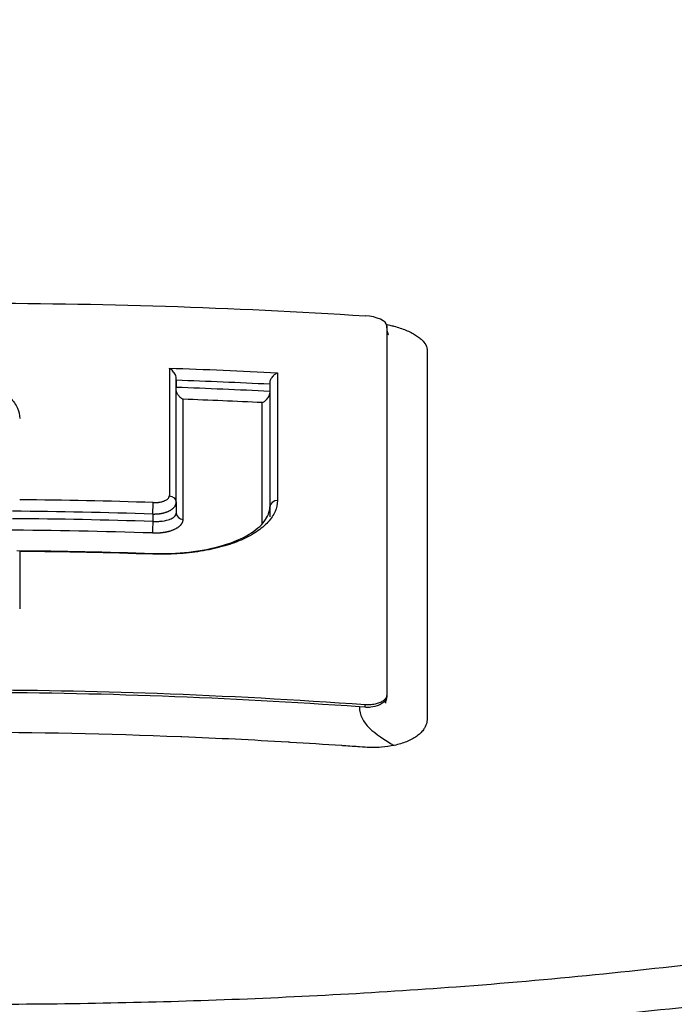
# Model space of a CAD drawing. Header units: millimetres. Extents: x 0 to 4378, y 0 to 2376.
# Tile 167 of 256: x 778 to 787, y 2202 to 2215. Entities that reach past the tile are written whole.
import ezdxf

# ---------------------------------------------------------------- set-up
doc = ezdxf.new("R2010")
doc.units = ezdxf.units.MM
doc.header["$LTSCALE"] = 0.2

# ---------------------------------------------------------------- blocks, each defined once
blk = doc.blocks.new('A$C67cfe5fe')
for p, q in [((5.858, 44.79), (5.858, 44.818)), ((5.858, 44.818), (5.858, 44.79)), ((2.928, 42.363), (2.928, 44.092)), ((2.928, 44.057), (2.928, 43.959)), ((4.23, 44.027), (4.23, 42.299)), ((4.23, 44.003), (4.23, 43.904)), ((2.928, 42.363), (2.928, 43.925)), ((4.23, 43.879), (4.23, 42.159)), ((0.93, 42.394), (0.93, 42.394)), ((1.922, 42.376), (1.922, 42.376)), ((2.928, 42.363), (2.928, 42.209)), ((2.602, 42.198), (2.602, 42.094)), ((4.23, 42.299), (4.23, 42.299)), ((0.93, 39.707), (0.93, 39.707)), ((1.922, 39.688), (1.922, 39.688)), ((5.858, 39.679), (5.858, 39.653)), ((5.558, 39.509), (5.477, 39.515)), ((5.558, 39.509), (5.558, 39.543)), ((0.93, 39.152), (0.93, 39.152)), ((1.922, 39.133), (1.922, 39.133))]:
    blk.add_line(p, q)
for radius, start, end in [(86.413, 313.06048, 226.93952), (59, 311.98884, 228.01116), (57.092, 313.6982, 226.3018)]:
    blk.add_arc((0, 0), radius, start, end)
for centre, major_axis, ratio, start_param, end_param in [((5.558, 44.837), (0.3, -0.023), 0.395367, 0.0298, 1.600593), ((2.849, -29.467), (-0.016, 81.06), 0.000069, 0.429761, 0.479504), ((-0.026, -30.081), (80.099, -0.001), 0.92824, 1.516333, 1.535131), ((4.356, -29.17), (0.02, -80.689), 0.000072, 3.571971, 3.621898), ((-0.026, -30.05), (79.932, -0.003), 0.927771, 1.517557, 1.533867), ((-0.027, -29.994), (79.789, -0.002), 0.92749, 1.517446, 1.533785), ((-0.027, -29.973), (79.623, -0.001), 0.927139, 1.518638, 1.532479), ((3.005, -29.435), (0.019, 80.621), 0.000055, 5.804404, 5.851627), ((4.103, -29.216), (-0.022, -80.346), 0.000056, 2.662169, 2.709604), ((-0.007, -27.844), (75.665, -0.003), 0.928354, 1.536274, 1.560828), ((2.603, 42.269), (-0.0032, -0.0999), 0.012856, 0.785362, 2.659767), ((-0.006, -27.79), (75.475, -0.002), 0.92785, 1.536257, 1.562148), ((-0.007, -27.699), (-75.297, 0.002), 0.927458, 4.677763, 4.703714), ((-0.006, -27.638), (-75.101, 0.002), 0.926936, 4.677744, 4.705038), ((0.759, -30.499), (0.008, -82.251), 0.000051, 3.641641, 3.661615), ((-0.009, -27.095), (-74.104, 0.002), 0.928107, 4.677143, 4.702178)]:
    blk.add_ellipse(centre, major_axis=major_axis, ratio=ratio, start_param=start_param, end_param=end_param)
for points, knots in [([(20.581, 48.807), (21.167, 48.62), (21.725, 48.423), (22.772, 48.017), (23.264, 47.806), (24.638, 47.156), (25.419, 46.697), (26.472, 45.906), (26.828, 45.581), (27.191, 45.163), (27.262, 45.074), (27.361, 44.942), (27.394, 44.897), (27.576, 44.633), (27.694, 44.413), (27.831, 44.077), (27.872, 43.956), (27.936, 43.704), (27.959, 43.574), (27.985, 43.309), (27.987, 43.172), (27.97, 42.895), (27.95, 42.756), (27.889, 42.479), (27.847, 42.341), (27.58, 41.642), (27.185, 41.094), (26.486, 40.439), (26.342, 40.314), (25.869, 39.933), (25.508, 39.681), (24.707, 39.187), (24.265, 38.946), (23.549, 38.597), (23.304, 38.484), (22.797, 38.262), (22.535, 38.154), (21.999, 37.942), (21.72, 37.837), (21.147, 37.632), (20.844, 37.529), (20.405, 37.387), (20.262, 37.341), (17.851, 36.595), (15.19, 36.024), (11.896, 35.561), (11.527, 35.512), (10.501, 35.385), (9.837, 35.312), (8.16, 35.149), (7.133, 35.069), (5.569, 34.976), (5.045, 34.95), (3.992, 34.906), (3.464, 34.888), (2.933, 34.874)], [0.00002, 0.00002, 0.00002, 0.00002, 0.259158, 0.259158, 0.518708, 0.518708, 1.038075, 1.038075, 1.384705, 1.384705, 1.477831, 1.477831, 1.526561, 1.526561, 1.759973, 1.759973, 1.890971, 1.890971, 2.029156, 2.029156, 2.171186, 2.171186, 2.316283, 2.316283, 2.460898, 2.460898, 3.049329, 3.049329, 3.189055, 3.189055, 3.478614, 3.478614, 3.769885, 3.769885, 3.913253, 3.913253, 4.056001, 4.056001, 4.19686, 4.19686, 4.341119, 4.341119, 4.411312, 4.411312, 5.498875, 5.498875, 5.634552, 5.634552, 5.872375, 5.872375, 6.229939, 6.229939, 6.408513, 6.408513, 6.587137, 6.587137, 6.587137, 6.587137]), ([(-0.009, 35.377), (1.128, 35.377), (2.276, 35.396), (4.534, 35.474), (5.688, 35.536), (8.127, 35.718), (9.404, 35.845), (13.452, 36.362), (16.034, 36.871), (20.77, 38.22), (22.793, 39.078), (25.516, 40.895), (26.47, 41.942), (26.709, 43.614), (26.63, 44.11), (26.035, 45.347), (25.328, 46.071), (22.925, 47.663), (21.315, 48.291), (20.252, 48.666)], [-3.557548, -3.557548, -3.557548, -3.557548, -3.349945, -3.349945, -3.131371, -3.131371, -2.88131, -2.88131, -2.314192, -2.314192, -1.681115, -1.681115, -1.111984, -1.111984, -0.864569, -0.864569, -0.492008, -0.492008, -0.000015, -0.000015, -0.000015, -0.000015]), ([(-5.563, 44.956), (-3.714, 45.073), (-1.862, 45.133), (1.85, 45.133), (3.705, 45.074), (5.558, 44.956)], [0, 0, 0, 0, 0.4995825, 0.4995825, 0.9999999, 0.9999999, 0.9999999, 0.9999999]), ([(5.854, 44.837), (5.858, 44.836), (5.862, 44.835), (5.866, 44.834), (5.889, 44.829), (5.912, 44.824), (5.934, 44.818)], [0.701205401, 0.701205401, 0.701205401, 0.701205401, 0.701472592, 0.701472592, 0.701472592, 0.703125, 0.703125, 0.703125, 0.703125]), ([(5.858, 44.818), (5.858, 44.077), (5.858, 43.278), (5.858, 41.563), (5.858, 40.65), (5.858, 39.679)], [-1.119586, -1.119586, -1.119586, -1.119586, -0.560022, -0.560022, -0.000001, -0.000001, -0.000001, -0.000001]), ([(5.934, 44.818), (5.942, 44.816), (5.95, 44.814), (5.958, 44.812), (5.988, 44.804), (6.017, 44.795), (6.044, 44.786), (6.1, 44.767), (6.151, 44.746), (6.196, 44.724), (6.219, 44.712), (6.24, 44.701), (6.259, 44.688), (6.269, 44.682), (6.278, 44.676), (6.287, 44.67)], [0.703125, 0.703125, 0.703125, 0.703125, 0.70373263, 0.70373263, 0.70373263, 0.70603388, 0.70603388, 0.70603388, 0.71067629, 0.71067629, 0.71067629, 0.71299904, 0.71299904, 0.71299904, 0.71415673, 0.71415673, 0.71415673, 0.71415673]), ([(5.858, 44.79), (5.858, 44.783), (5.858, 44.776), (5.858, 44.769), (5.858, 44.763), (5.858, 44.757), (5.858, 44.751), (5.858, 44.724), (5.858, 44.698), (5.858, 44.672)], [0.00000005, 0.00000005, 0.00000005, 0.00000005, 0.00455029, 0.00455029, 0.00455029, 0.00878393, 0.00878393, 0.00878393, 0.02650849, 0.02650849, 0.02650849, 0.02650849]), ([(5.858, 44.776), (5.858, 44.773), (5.858, 44.77), (5.858, 44.766), (5.858, 44.763), (5.861, 44.744), (5.863, 44.733), (5.871, 44.71), (5.873, 44.706), (5.879, 44.697), (5.881, 44.694), (5.883, 44.692), (5.884, 44.692), (5.884, 44.692)], [0, 0, 0, 0, 0.00325922, 0.00325922, 0.01003283, 0.01003283, 0.01758501, 0.01758501, 0.02679007, 0.02679007, 0.03497206, 0.03497206, 0.03904806, 0.03904806, 0.03904806, 0.03904806]), ([(6.287, 44.67), (6.296, 44.664), (6.305, 44.657), (6.313, 44.651), (6.321, 44.645), (6.329, 44.638), (6.336, 44.632), (6.351, 44.618), (6.364, 44.605), (6.375, 44.591), (6.397, 44.564), (6.411, 44.536), (6.418, 44.509), (6.421, 44.495), (6.422, 44.482), (6.422, 44.469), (6.422, 44.458), (6.422, 44.448), (6.422, 44.437), (6.422, 44.435), (6.422, 44.433), (6.422, 44.43), (6.422, 44.409), (6.422, 44.387), (6.422, 44.365), (6.421, 44.349), (6.421, 44.332), (6.421, 44.315), (6.421, 44.231), (6.421, 44.16), (6.421, 44.074)], [0.71415673, 0.71415673, 0.71415673, 0.71415673, 0.71531044, 0.71531044, 0.71531044, 0.7164591, 0.7164591, 0.7164591, 0.71875, 0.71875, 0.71875, 0.72340425, 0.72340425, 0.72340425, 0.72567726, 0.72567726, 0.72567726, 0.72744673, 0.72744673, 0.72744673, 0.72785169, 0.72785169, 0.72785169, 0.73155671, 0.73155671, 0.73155671, 0.734375, 0.734375, 0.734375, 0.74793659, 0.74793659, 0.74793659, 0.74793659]), ([(2.928, 44.092), (2.928, 44.096), (2.927, 44.099), (2.925, 44.114), (2.921, 44.125), (2.908, 44.153), (2.896, 44.17), (2.874, 44.194), (2.866, 44.201), (2.847, 44.215), (2.838, 44.22), (2.831, 44.222)], [0.00000001, 0.00000001, 0.00000001, 0.00000001, 0.00117759, 0.00117759, 0.00434697, 0.00434697, 0.00936629, 0.00936629, 0.01210725, 0.01210725, 0.01541921, 0.01541921, 0.01541921, 0.01541921]), ([(4.336, 44.159), (4.324, 44.155), (4.312, 44.148), (4.289, 44.131), (4.278, 44.121), (4.257, 44.096), (4.248, 44.082), (4.238, 44.061), (4.235, 44.054), (4.231, 44.041), (4.23, 44.034), (4.23, 44.028)], [0.00001168, 0.00001168, 0.00001168, 0.00001168, 0.00475145, 0.00475145, 0.00953659, 0.00953659, 0.01488501, 0.01488501, 0.01743255, 0.01743255, 0.01970033, 0.01970033, 0.01970033, 0.01970033]), ([(6.421, 44.074), (6.421, 44.061), (6.421, 44.048), (6.421, 44.034), (6.421, 43.846), (6.421, 43.66), (6.421, 43.474), (6.421, 43.264), (6.421, 43.056), (6.421, 42.85), (6.421, 42.829), (6.421, 42.809), (6.421, 42.788), (6.421, 42.59), (6.421, 42.395), (6.421, 42.203), (6.421, 42.196), (6.421, 42.19), (6.421, 42.184), (6.421, 42.085), (6.421, 41.986), (6.421, 41.888), (6.421, 41.791), (6.421, 41.713), (6.421, 41.597), (6.421, 41.579), (6.421, 41.56), (6.421, 41.541), (6.421, 41.329), (6.421, 41.121), (6.421, 40.917), (6.421, 40.804), (6.421, 40.698), (6.421, 40.59), (6.421, 40.487), (6.421, 40.382), (6.421, 40.266), (6.421, 40.085), (6.421, 39.912), (6.421, 39.737), (6.421, 39.682), (6.421, 39.626), (6.421, 39.57), (6.421, 39.553), (6.421, 39.536), (6.421, 39.519), (6.421, 39.483), (6.421, 39.446), (6.421, 39.409), (6.421, 39.391), (6.421, 39.373), (6.421, 39.354), (6.421, 39.336), (6.42, 39.318), (6.416, 39.3), (6.41, 39.272), (6.399, 39.245), (6.383, 39.219), (6.379, 39.211), (6.373, 39.203), (6.368, 39.196), (6.356, 39.179), (6.342, 39.163), (6.326, 39.148), (6.31, 39.133), (6.292, 39.118), (6.272, 39.104), (6.233, 39.076), (6.186, 39.051), (6.134, 39.03), (6.108, 39.019), (6.08, 39.01), (6.052, 39.001), (6.023, 38.992), (5.993, 38.985), (5.962, 38.978)], [0.7479366, 0.7479366, 0.7479366, 0.7479366, 0.75, 0.75, 0.75, 0.7778267, 0.7778267, 0.7778267, 0.8093257, 0.8093257, 0.8093257, 0.8125, 0.8125, 0.8125, 0.8427642, 0.8427642, 0.8427642, 0.84375, 0.84375, 0.84375, 0.859375, 0.859375, 0.859375, 0.875, 0.875, 0.875, 0.8775605, 0.8775605, 0.8775605, 0.90625, 0.90625, 0.90625, 0.9222304, 0.9222304, 0.9222304, 0.9375, 0.9375, 0.9375, 0.9612141, 0.9612141, 0.9612141, 0.96875, 0.96875, 0.96875, 0.9710053, 0.9710053, 0.9710053, 0.9758787, 0.9758787, 0.9758787, 0.9783012, 0.9783012, 0.9783012, 0.9807089, 0.9807089, 0.9807089, 0.984375, 0.984375, 0.984375, 0.9854706, 0.9854706, 0.9854706, 0.987866, 0.987866, 0.987866, 0.9902844, 0.9902844, 0.9902844, 0.9951532, 0.9951532, 0.9951532, 0.9975841, 0.9975841, 0.9975841, 1, 1, 1, 1]), ([(0.542, 43.883), (0.544, 43.882), (0.545, 43.881), (0.546, 43.879), (0.573, 43.858), (0.597, 43.836), (0.618, 43.813), (0.661, 43.768), (0.695, 43.721), (0.717, 43.672), (0.739, 43.624), (0.75, 43.575), (0.75, 43.525)], [0.6844931, 0.6844931, 0.6844931, 0.6844931, 0.6875004, 0.6875004, 0.6875004, 0.7500001, 0.7500001, 0.7500001, 0.8750003, 0.8750003, 0.8750003, 1, 1, 1, 1]), ([(3.024, 43.794), (3.021, 43.795), (3.018, 43.796), (3.006, 43.803), (2.996, 43.81), (2.978, 43.827), (2.969, 43.836), (2.951, 43.859), (2.943, 43.873), (2.934, 43.893), (2.932, 43.9), (2.929, 43.913), (2.928, 43.919), (2.928, 43.925)], [-0.00112919, -0.00112919, -0.00112919, -0.00112919, 0, 0, 0.00402968, 0.00402968, 0.00807131, 0.00807131, 0.01307224, 0.01307224, 0.01546787, 0.01546787, 0.01757087, 0.01757087, 0.01757087, 0.01757087]), ([(4.125, 43.748), (4.125, 43.748), (4.126, 43.748), (4.134, 43.751), (4.145, 43.756), (4.167, 43.773), (4.177, 43.782), (4.199, 43.806), (4.21, 43.821), (4.221, 43.843), (4.225, 43.851), (4.229, 43.865), (4.23, 43.872), (4.23, 43.879)], [-0.0182212, -0.0182212, -0.0182212, -0.0182212, -0.01808861, -0.01808861, -0.01351982, -0.01351982, -0.0097256, -0.0097256, -0.00462924, -0.00462924, -0.00220609, -0.00220609, -0.00008723, -0.00008723, -0.00008723, -0.00008723]), ([(4.336, 42.388), (4.336, 42.335), (4.325, 42.283), (4.303, 42.232), (4.281, 42.181), (4.248, 42.132), (4.205, 42.085), (4.162, 42.038), (4.109, 41.993), (4.046, 41.951), (3.983, 41.909), (3.911, 41.87), (3.831, 41.836), (3.751, 41.801), (3.663, 41.77), (3.568, 41.744), (3.474, 41.718), (3.373, 41.696), (3.268, 41.679), (3.163, 41.662), (3.054, 41.65), (2.943, 41.644), (2.832, 41.637), (2.718, 41.636), (2.604, 41.639)], [0, 0, 0, 0, 0.125, 0.125, 0.125, 0.25, 0.25, 0.25, 0.375, 0.375, 0.375, 0.499999, 0.499999, 0.499999, 0.625, 0.625, 0.625, 0.75, 0.75, 0.75, 0.875, 0.875, 0.875, 1, 1, 1, 1]), ([(2.607, 42.357), (2.621, 42.357), (2.634, 42.357), (2.645, 42.357), (2.649, 42.357), (2.653, 42.358), (2.656, 42.358), (2.666, 42.359), (2.675, 42.359), (2.683, 42.36), (2.686, 42.361), (2.689, 42.361), (2.691, 42.362), (2.701, 42.363), (2.709, 42.365), (2.717, 42.366), (2.725, 42.368), (2.732, 42.37), (2.738, 42.372), (2.744, 42.374), (2.75, 42.376), (2.755, 42.378), (2.761, 42.38), (2.766, 42.382), (2.77, 42.384), (2.78, 42.388), (2.788, 42.392), (2.794, 42.397), (2.8, 42.4), (2.805, 42.404), (2.81, 42.408), (2.825, 42.422), (2.832, 42.437), (2.831, 42.452)], [0, 0, 0, 0, 0.046422, 0.046422, 0.046422, 0.063135, 0.063135, 0.063135, 0.11053, 0.11053, 0.11053, 0.12627, 0.12627, 0.12627, 0.18889, 0.18889, 0.18889, 0.251509, 0.251509, 0.251509, 0.313558, 0.313558, 0.313558, 0.37668, 0.37668, 0.37668, 0.501837, 0.501837, 0.501837, 0.609274, 0.609274, 0.609274, 1, 1, 1, 1]), ([(2.602, 42.094), (2.623, 42.093), (2.646, 42.093), (2.669, 42.094), (2.691, 42.095), (2.713, 42.097), (2.733, 42.1), (2.78, 42.106), (2.817, 42.117), (2.834, 42.123), (2.836, 42.124), (2.838, 42.125), (2.839, 42.125), (2.86, 42.133), (2.887, 42.145), (2.906, 42.165), (2.919, 42.177), (2.928, 42.191), (2.928, 42.209)], [0, 0, 0, 0, 0.1204224, 0.1204224, 0.1204224, 0.2334986, 0.2334986, 0.2334986, 0.5, 0.5, 0.5, 0.524836, 0.524836, 0.524836, 0.8181159, 0.8181159, 0.8181159, 1, 1, 1, 1]), ([(2.604, 41.65), (2.772, 41.644), (2.943, 41.651), (3.271, 41.688), (3.431, 41.719), (3.717, 41.803), (3.844, 41.857), (4.036, 41.972), (4.106, 42.034), (4.204, 42.161), (4.23, 42.229), (4.23, 42.299)], [0.0000037, 0.0000037, 0.0000037, 0.0000037, 0.0505873, 0.0505873, 0.1033103, 0.1033103, 0.1569187, 0.1569187, 0.2068625, 0.2068625, 0.2614584, 0.2614584, 0.2614584, 0.2614584]), ([(31.28, 41.035), (31.947, 40.324), (32.269, 39.495), (31.75, 38.542), (31.715, 38.484), (31.638, 38.363), (31.596, 38.302), (31.509, 38.184), (31.463, 38.125), (31.22, 37.834), (30.976, 37.606), (30.536, 37.269), (30.376, 37.157), (29.508, 36.594), (28.615, 36.158), (27.265, 35.644), (26.987, 35.544), (24.346, 34.642), (21.31, 33.95), (15.568, 33.07), (13.191, 32.79), (9.442, 32.474), (8.166, 32.388), (5.586, 32.245), (4.261, 32.187), (2.933, 32.153)], [1.087756, 1.087756, 1.087756, 1.087756, 1.428405, 1.428405, 1.450296, 1.450296, 1.471663, 1.471663, 1.492327, 1.492327, 1.574835, 1.574835, 1.616316, 1.616316, 1.784634, 1.784634, 1.826029, 1.826029, 2.164003, 2.164003, 2.373598, 2.373598, 2.479923, 2.479923, 2.586935, 2.586935, 2.586935, 2.586935]), ([(5.558, 39.543), (4.594, 39.612), (3.629, 39.664), (1.773, 39.731), (0.887, 39.747), (-0.893, 39.747), (-1.779, 39.73), (-3.634, 39.664), (-4.6, 39.612), (-5.564, 39.542)], [-1.113248, -1.113248, -1.113248, -1.113248, -0.82321, -0.82321, -0.556619, -0.556619, -0.289996, -0.289996, 0, 0, 0, 0]), ([(5.477, 39.515), (4.565, 39.579), (3.652, 39.629), (1.825, 39.696), (0.911, 39.713), (-0.003, 39.713)], [0, 0, 0, 0, 0.5, 0.5, 1, 1, 1, 1]), ([(5.858, 39.679), (5.858, 39.671), (5.857, 39.662), (5.851, 39.646), (5.846, 39.638), (5.833, 39.62), (5.824, 39.611), (5.8, 39.592), (5.785, 39.583), (5.751, 39.568), (5.732, 39.561), (5.69, 39.55), (5.666, 39.546), (5.614, 39.541), (5.586, 39.541), (5.558, 39.543)], [-0.04708138, -0.04708138, -0.04708138, -0.04708138, -0.04206155, -0.04206155, -0.03717867, -0.03717867, -0.03071828, -0.03071828, -0.02354661, -0.02354661, -0.01630299, -0.01630299, -0.00841386, -0.00841386, -0.00000018, -0.00000018, -0.00000018, -0.00000018]), ([(5.858, 39.653), (5.858, 39.653), (5.855, 39.587), (5.761, 39.544), (5.667, 39.501), (5.588, 39.508), (5.584, 39.508), (5.575, 39.508), (5.567, 39.508), (5.558, 39.509)], [0, 0, 0, 0, 0.25, 0.25, 0.25, 0.5, 0.5, 0.5, 1, 1, 1, 1]), ([(5.854, 39.627), (5.848, 39.608), (5.843, 39.587), (5.841, 39.57), (5.841, 39.567), (5.841, 39.565), (5.841, 39.564), (5.841, 39.564)], [0, 0, 0, 0, 0.00789311, 0.00789311, 0.00952315, 0.00952315, 0.01040156, 0.01040156, 0.01040156, 0.01040156]), ([(5.962, 38.978), (5.903, 38.967), (5.846, 38.959), (5.787, 38.954), (5.744, 38.95), (5.679, 38.948), (5.638, 38.949), (5.623, 38.949), (5.611, 38.949), (5.605, 38.95), (5.584, 38.951), (5.542, 38.953), (5.479, 38.958), (5.426, 38.961), (5.329, 38.969), (5.263, 38.973), (5.252, 38.974), (5.241, 38.974), (5.232, 38.975), (4.989, 38.992), (4.758, 39.006), (4.512, 39.021), (4.503, 39.022), (4.494, 39.022), (4.485, 39.023), (3.978, 39.053), (3.517, 39.076), (3.008, 39.096), (3.002, 39.097), (2.996, 39.097), (2.99, 39.097), (1.958, 39.139), (0.982, 39.158), (-0.003, 39.158)], [0, 0, 0, 0, 0.03125, 0.03125, 0.03125, 0.053883, 0.053883, 0.053883, 0.0625, 0.0625, 0.0625, 0.09375, 0.09375, 0.09375, 0.120399, 0.120399, 0.120399, 0.125, 0.125, 0.125, 0.245614, 0.245614, 0.245614, 0.25, 0.25, 0.25, 0.497095, 0.497095, 0.497095, 0.5, 0.5, 0.5, 1, 1, 1, 1])]:
    blk.add_open_spline(points, degree=3, knots=knots)
for points in [[(4.23, 44.027), (4.23, 44.027), (4.23, 44.027), (4.23, 44.028)], [(2.831, 42.452), (2.878, 42.45), (2.928, 42.404), (2.928, 42.363)], [(4.336, 42.388), (4.287, 42.389), (4.23, 42.342), (4.23, 42.299)], [(2.928, 42.209), (2.928, 42.168), (2.978, 42.122), (3.024, 42.121)], [(2.602, 42.094), (2.6, 42.056), (2.598, 41.961), (2.597, 41.935)], [(4.134, 42.071), (4.131, 42.07), (4.128, 42.07), (4.125, 42.07)], [(4.125, 42.07), (4.125, 42.067), (4.125, 42.064), (4.125, 42.06)], [(0.708, 41.689), (1.34, 41.684), (1.972, 41.67), (2.604, 41.65)], [(2.604, 41.639), (2.604, 41.646), (2.604, 41.65), (2.604, 41.65)], [(5.477, 39.515), (5.477, 39.289), (5.693, 39.133), (5.962, 38.978)]]:
    blk.add_open_spline(points, degree=3)
for points, weights, knots in [([(2.602, 42.198), (2.62, 42.198), (2.656, 42.198), (2.731, 42.206), (2.821, 42.232), (2.906, 42.286), (2.928, 42.337), (2.928, 42.363)], [0.999999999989, 0.999999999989, 0.999999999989, 0.999999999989, 0.99999999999, 0.999999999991, 0.999999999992, 0.999999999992], [0, 0, 0, 0, 0.10863, 0.222306, 0.461659, 0.714472, 1, 1, 1, 1]), ([(2.597, 41.935), (2.626, 41.934), (2.655, 41.934), (2.712, 41.938), (2.795, 41.947), (2.914, 41.983), (2.975, 42.026), (3.014, 42.072), (3.024, 42.096), (3.024, 42.121)], [1, 1.0000000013, 1.0000000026, 1.00000000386, 1.00000000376, 1.00000000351, 1.00000000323, 1.00000000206, 1.00000000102, 1], [0, 0, 0, 0, 0.129077, 0.129077, 0.258361, 0.514248, 0.764529, 0.764529, 1, 1, 1, 1])]:
    blk.add_rational_spline(points, weights, degree=3, knots=knots)

msp = doc.modelspace()

# ---------------------------------------------------------------- block references
msp.add_blockref('A$C67cfe5fe', (777.219, 2166.397))

doc.saveas('drawing.dxf')
